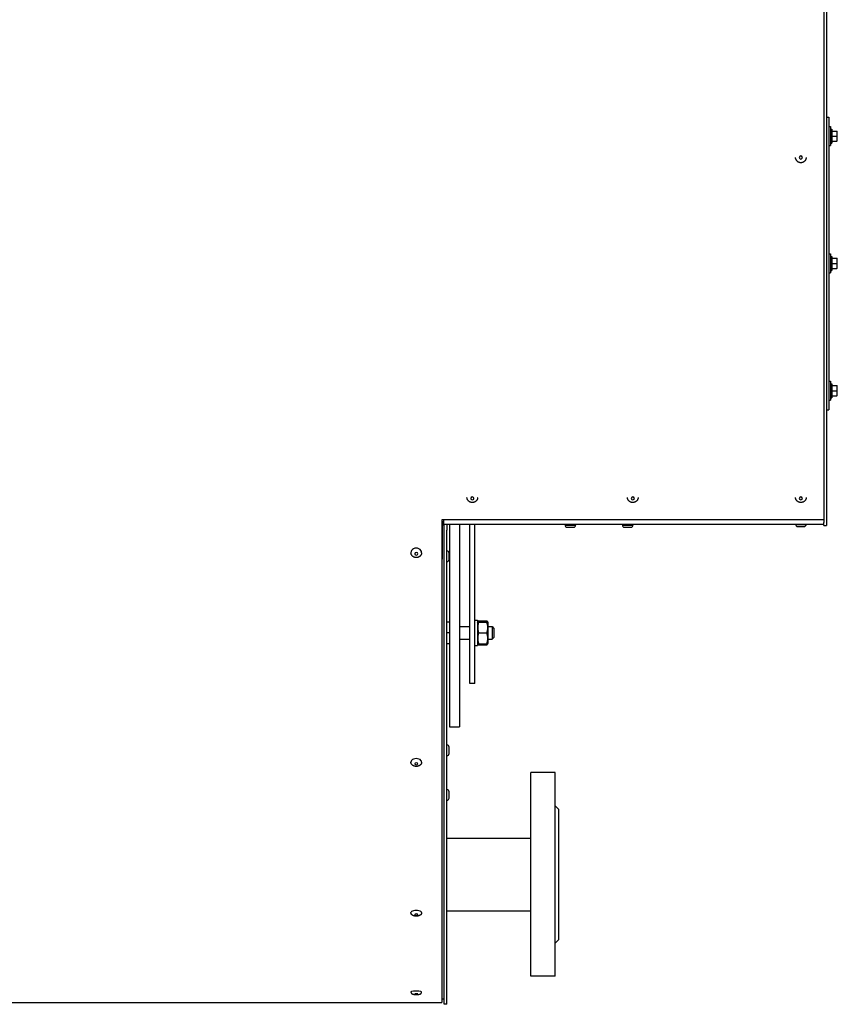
# Model space of a CAD drawing. Header units: millimetres. Extents: x -4279 to 763, y -2511 to 846.
# Tile 17 of 26: x -1590 to -948, y -773 to 0. Entities that reach past the tile are written whole.
import ezdxf

# ---------------------------------------------------------------- set-up
doc = ezdxf.new("R2010")
doc.units = ezdxf.units.MM
doc.linetypes.add('K5LT_BASIC', pattern=[0])
doc.layers.add('Системный слой (1)', color=7, linetype='Continuous', true_color=0x282828)

msp = doc.modelspace()

# ---------------------------------------------------------------- linework, layer by layer
at = {"layer": 'Системный слой (1)', "color": 150, "linetype": 'K5LT_BASIC', "lineweight": 30, "true_color": 0x0080ff}
for p, q in [((-959.03, 650.84), (-959.03, -394.92)), ((-957.03, 650.84), (-957.03, -394.92)), ((-957.03, -76.44), (-955.03, -76.44)), ((-955.03, -76.44), (-955.03, -306.44)), ((-955.03, -83.94), (-953.83, -83.94)), ((-953.83, -83.94), (-953.83, -98.94)), ((-953.83, -85.94), (-952.83, -85.94)), ((-952.83, -85.94), (-952.83, -96.94)), ((-952.83, -91.44), (-952.43, -91.44)), ((-952.43, -87.44), (-948.78, -87.44)), ((-952.43, -91.44), (-948.78, -91.44)), ((-948.78, -87.44), (-948.43, -87.44)), ((-948.43, -89.44), (-948.43, -87.44)), ((-948.43, -93.44), (-948.43, -89.44)), ((-955.03, -98.94), (-953.83, -98.94)), ((-953.83, -96.94), (-952.83, -96.94)), ((-952.43, -95.44), (-948.78, -95.44)), ((-948.43, -95.44), (-948.78, -95.44)), ((-948.43, -95.44), (-948.43, -93.44)), ((-955.03, -183.94), (-953.83, -183.94)), ((-953.83, -183.94), (-953.83, -198.94)), ((-953.83, -185.94), (-952.83, -185.94)), ((-952.83, -185.94), (-952.83, -196.94)), ((-952.83, -191.44), (-952.43, -191.44)), ((-952.43, -187.44), (-948.78, -187.44)), ((-952.43, -191.44), (-948.78, -191.44)), ((-948.78, -187.44), (-948.43, -187.44)), ((-948.43, -189.44), (-948.43, -187.44)), ((-948.43, -193.44), (-948.43, -189.44)), ((-955.03, -198.94), (-953.83, -198.94)), ((-953.83, -196.94), (-952.83, -196.94)), ((-952.43, -195.44), (-948.78, -195.44)), ((-948.43, -195.44), (-948.78, -195.44)), ((-948.43, -195.44), (-948.43, -193.44)), ((-955.03, -283.94), (-953.83, -283.94)), ((-953.83, -283.94), (-953.83, -298.94)), ((-953.83, -285.94), (-952.83, -285.94)), ((-952.83, -285.94), (-952.83, -296.94)), ((-952.83, -291.44), (-952.43, -291.44)), ((-952.43, -287.44), (-948.78, -287.44)), ((-952.43, -291.44), (-948.78, -291.44)), ((-948.78, -287.44), (-948.43, -287.44)), ((-948.43, -289.44), (-948.43, -287.44)), ((-948.43, -293.44), (-948.43, -289.44)), ((-948.43, -295.44), (-948.43, -293.44)), ((-955.03, -298.94), (-953.83, -298.94)), ((-953.83, -296.94), (-952.83, -296.94)), ((-952.43, -295.44), (-948.78, -295.44)), ((-948.43, -295.44), (-948.78, -295.44)), ((-957.03, -306.44), (-955.03, -306.44)), ((-1259.03, -392.92), (-1259.03, -771.99)), ((-959.03, -392.92), (-1259.03, -392.92)), ((-1257.48, -394.44), (-1259.03, -394.44)), ((-1257.48, -395.86), (-1257.48, -392.92)), ((-1257.48, -395.44), (-1259.03, -395.44)), ((-1259.03, -397.44), (-1258.48, -397.44)), ((-1258.48, -423.85), (-1258.48, -397.44)), ((-1257.48, -396.44), (-1257.48, -395.86)), ((-959.03, -396.44), (-1257.48, -396.44)), ((-1255.03, -396.44), (-1257.03, -396.44)), ((-1257.03, -400.96), (-1257.03, -396.44)), ((-1257.03, -773.44), (-1257.03, -400.96)), ((-1255.03, -396.44), (-1255.03, -400.96)), ((-1255.03, -773.44), (-1255.03, -400.96)), ((-1253.03, -396.44), (-1253.03, -555.44)), ((-1245.03, -396.44), (-1245.03, -555.44)), ((-1237.03, -521.44), (-1237.03, -396.44)), ((-1233.03, -521.44), (-1233.03, -396.44)), ((-1162.23, -396.99), (-1158.03, -396.99)), ((-1160.53, -398.69), (-1158.03, -398.69)), ((-1160.03, -396.44), (-1160.03, -396.99)), ((-1158.03, -396.99), (-1153.83, -396.99)), ((-1158.03, -398.69), (-1155.53, -398.69)), ((-1156.03, -396.44), (-1156.03, -396.99)), ((-1117.23, -396.99), (-1113.03, -396.99)), ((-1115.53, -398.69), (-1113.03, -398.69)), ((-1115.03, -396.44), (-1115.03, -396.99)), ((-1113.03, -396.99), (-1108.83, -396.99)), ((-1113.03, -398.69), (-1110.53, -398.69)), ((-1111.03, -396.44), (-1111.03, -396.99)), ((-981.23, -396.44), (-972.83, -396.44)), ((-979.53, -398.14), (-974.53, -398.14)), ((-959.03, -397.44), (-959.03, -394.92)), ((-959.03, -397.44), (-957.03, -397.44)), ((-957.03, -394.92), (-957.03, -397.44)), ((-1253.33, -421.44), (-1253.33, -418.94)), ((-1253.33, -423.94), (-1253.33, -421.44)), ((-1233.03, -471.7), (-1231.03, -471.7)), ((-1231.03, -471.7), (-1231.03, -491.7)), ((-1253.03, -473.2), (-1255.03, -473.2)), ((-1245.03, -476.7), (-1237.03, -476.7)), ((-1231.03, -473.63), (-1230.61, -472.9)), ((-1231.03, -473.63), (-1230.78, -473.2)), ((-1230.78, -473.2), (-1230.02, -473.2)), ((-1230.02, -472.22), (-1223.63, -472.22)), ((-1230.02, -473.2), (-1223.63, -473.2)), ((-1223.63, -473.2), (-1222.87, -473.2)), ((-1223.04, -472.9), (-1222.63, -473.63)), ((-1222.87, -473.2), (-1222.63, -473.63)), ((-1222.63, -489.78), (-1222.63, -473.63)), ((-1222.63, -476.7), (-1219.53, -476.7)), ((-1219.53, -476.7), (-1219.53, -486.7)), ((-1219.53, -476.7), (-1218.03, -478.2)), ((-1218.03, -478.2), (-1218.03, -485.2)), ((-1253.03, -481.7), (-1255.03, -481.7)), ((-1245.03, -486.7), (-1237.03, -486.7)), ((-1230.02, -481.7), (-1223.63, -481.7)), ((-1222.63, -486.7), (-1219.53, -486.7)), ((-1219.53, -486.7), (-1218.03, -485.2)), ((-1253.03, -490.2), (-1255.03, -490.2)), ((-1233.03, -491.7), (-1231.03, -491.7)), ((-1231.03, -489.78), (-1230.61, -490.5)), ((-1231.03, -489.78), (-1230.78, -490.2)), ((-1230.02, -490.2), (-1230.78, -490.2)), ((-1230.02, -490.2), (-1223.63, -490.2)), ((-1230.02, -491.18), (-1223.63, -491.18)), ((-1222.87, -490.2), (-1223.63, -490.2)), ((-1223.04, -490.5), (-1222.63, -489.78)), ((-1222.87, -490.2), (-1222.63, -489.78)), ((-1233.03, -521.44), (-1237.03, -521.44)), ((-1253.03, -555.44), (-1245.03, -555.44)), ((-1253.33, -573.94), (-1253.33, -571.44)), ((-1253.33, -576.44), (-1253.33, -573.94)), ((-1189.03, -751.44), (-1189.03, -591.44)), ((-1170.03, -591.44), (-1189.03, -591.44)), ((-1170.03, -751.44), (-1170.03, -591.44)), ((-1253.33, -608.94), (-1253.33, -606.44)), ((-1253.33, -611.44), (-1253.33, -608.94)), ((-1170.03, -617.44), (-1167.03, -620.44)), ((-1167.03, -722.44), (-1167.03, -620.44)), ((-1255.03, -642.94), (-1189.03, -642.94)), ((-1255.03, -699.94), (-1189.03, -699.94)), ((-1170.03, -725.44), (-1167.03, -722.44)), ((-1170.03, -751.44), (-1189.03, -751.44)), ((-1607.03, -771.99), (-1259.03, -771.99)), ((-1257.03, -769.44), (-1259.03, -769.44)), ((-1255.03, -773.44), (-1257.03, -773.44))]:
    msp.add_line(p, q, dxfattribs=at)
for centre, radius, start, end in [((-952.43, -87.04), 0.4, 180, 270), ((-952.43, -95.84), 0.4, 90, 180), ((-952.43, -187.04), 0.4, 180, 270), ((-952.43, -195.84), 0.4, 90, 180), ((-952.43, -287.04), 0.4, 180, 270), ((-952.43, -295.84), 0.4, 90, 180), ((-1257.48, -397.44), 1.55, 90, 180), ((-1257.48, -397.44), 1, 90, 180), ((-1160.53, -396.99), 1.7, 180, 270), ((-1155.53, -396.99), 1.7, 270, 0), ((-1115.53, -396.99), 1.7, 180, 270), ((-1110.53, -396.99), 1.7, 270, 0), ((-979.53, -396.44), 1.7, 180, 270), ((-974.53, -396.44), 1.7, 270, 0), ((-1255.03, -418.94), 1.7, 0, 90), ((-1255.03, -423.94), 1.7, 270, 0), ((-1255.03, -571.44), 1.7, 0, 90), ((-1255.03, -576.44), 1.7, 270, 0), ((-1255.03, -606.44), 1.7, 0, 90), ((-1255.03, -611.44), 1.7, 270, 0)]:
    msp.add_arc(centre, radius, start, end, dxfattribs=at)
for centre, major_axis, ratio, start_param, end_param in [((-977.03, -108.26), (-1.23, 0), 0.998135, 4.712389, 6.283185), ((-977.03, -108.26), (-1.23, 0), 0.998135, 0, 3.141593), ((-977.03, -108.26), (-1.23, 0), 0.998135, 3.141593, 4.712389), ((-1235.03, -376), (-1.23, 0), 0.906308, 4.712389, 6.283185), ((-1235.03, -376), (-1.23, 0), 0.906308, 0, 3.141593), ((-1235.03, -376), (-1.23, 0), 0.906308, 3.141593, 4.712389), ((-1109.03, -376), (-1.23, 0), 0.906308, 4.712389, 6.283185), ((-1109.03, -376), (-1.23, 0), 0.906308, 0, 3.141593), ((-1109.03, -376), (-1.23, 0), 0.906308, 3.141593, 4.712389), ((-977.03, -376), (-1.23, 0), 0.906308, 4.712389, 6.283185), ((-977.03, -376), (-1.23, 0), 0.906308, 0, 3.141593), ((-977.03, -376), (-1.23, 0), 0.906308, 3.141593, 4.712389), ((-1279.03, -418.69), (4.2, 0), 0.848446, 0, 3.141593), ((-1279.03, -419.59), (-1.23, 0), 0.848446, 4.712389, 6.283185), ((-1279.03, -419.59), (-1.23, 0), 0.848446, 0, 3.141593), ((-1279.03, -419.59), (-1.23, 0), 0.848446, 3.141593, 4.712389), ((-1279.03, -583.2), (4.2, 0), 0.663183, 0, 3.141593), ((-1279.03, -584.47), (-1.23, 0), 0.663183, 4.712389, 6.283185), ((-1279.03, -584.47), (-1.23, 0), 0.663183, 0, 3.141593), ((-1279.03, -584.47), (-1.23, 0), 0.663183, 3.141593, 4.712389), ((-1279.03, -701.43), (4.2, 0), 0.4233, 0, 3.141593), ((-1279.03, -702.97), (-1.23, 0), 0.4233, 4.712389, 6.283185), ((-1279.03, -702.97), (-1.23, 0), 0.4233, 0, 3.141593), ((-1279.03, -702.97), (-1.23, 0), 0.4233, 3.141593, 4.712389), ((-1279.03, -763.66), (4.2, 0), 0.148553, 0, 3.141593), ((-1279.03, -765.34), (-1.23, 0), 0.148553, 4.712389, 6.283185), ((-1279.03, -765.34), (-1.23, 0), 0.148553, 0, 3.141593), ((-1279.03, -765.34), (-1.23, 0), 0.148553, 3.141593, 4.712389)]:
    msp.add_ellipse(centre, major_axis=major_axis, ratio=ratio, start_param=start_param, end_param=end_param, dxfattribs=at)
for points, knots in [([(-948.43, -89.44), (-948.43, -89.29), (-948.44, -89.01), (-948.49, -88.59), (-948.59, -88.07), (-948.7, -87.68), (-948.78, -87.44)], [0, 0, 0, 0, 1.514603, 2.909909, 4.412163, 7, 7, 7, 7]), ([(-948.78, -91.44), (-948.73, -91.27), (-948.65, -91.02), (-948.56, -90.64), (-948.49, -90.31), (-948.44, -89.89), (-948.43, -89.6), (-948.43, -89.44)], [0, 0, 0, 0, 2.106246, 3.104131, 4.537972, 6.124023, 8, 8, 8, 8]), ([(-948.43, -93.44), (-948.43, -93.29), (-948.44, -93.01), (-948.49, -92.59), (-948.59, -92.07), (-948.7, -91.68), (-948.78, -91.44)], [0, 0, 0, 0, 1.514603, 2.909909, 4.412163, 7, 7, 7, 7]), ([(-948.78, -95.44), (-948.73, -95.27), (-948.65, -95.02), (-948.56, -94.64), (-948.49, -94.31), (-948.44, -93.89), (-948.43, -93.6), (-948.43, -93.44)], [0, 0, 0, 0, 2.106246, 3.104131, 4.537972, 6.124023, 8, 8, 8, 8]), ([(-972.83, -108.16), (-972.83, -108.2), (-972.83, -108.24), (-972.83, -108.34), (-972.83, -108.41), (-972.85, -108.61), (-972.87, -108.75), (-972.92, -109.05), (-972.96, -109.22), (-973.06, -109.54), (-973.12, -109.7), (-973.26, -110.02), (-973.34, -110.17), (-973.51, -110.46), (-973.61, -110.6), (-973.82, -110.88), (-973.93, -111), (-974.18, -111.25), (-974.31, -111.36), (-974.58, -111.57), (-974.72, -111.67), (-975.02, -111.85), (-975.17, -111.93), (-975.49, -112.07), (-975.65, -112.13), (-975.99, -112.23), (-976.16, -112.27), (-976.5, -112.33), (-976.68, -112.34), (-977.03, -112.36), (-977.2, -112.36), (-977.55, -112.33), (-977.73, -112.3), (-978.07, -112.23), (-978.24, -112.18), (-978.57, -112.07), (-978.73, -112), (-979.04, -111.85), (-979.19, -111.76), (-979.48, -111.57), (-979.62, -111.47), (-979.88, -111.24), (-980.01, -111.12), (-980.24, -110.87), (-980.35, -110.73), (-980.55, -110.45), (-980.64, -110.31), (-980.8, -110.01), (-980.87, -109.85), (-981, -109.53), (-981.05, -109.37), (-981.14, -109.04), (-981.17, -108.87), (-981.21, -108.52), (-981.23, -108.34), (-981.23, -108.16)], [0, 0, 0, 0, 0.189214, 0.189214, 0.529798, 0.529798, 1.210967, 1.210967, 2.06529, 2.06529, 2.921045, 2.921045, 3.777624, 3.777624, 4.635661, 4.635661, 5.495134, 5.495134, 6.356694, 6.356694, 7.220273, 7.220273, 8.086482, 8.086482, 8.955245, 8.955245, 9.827065, 9.827065, 10.701893, 10.701893, 11.580054, 11.580054, 12.457074, 12.457074, 13.330915, 13.330915, 14.201609, 14.201609, 15.06957, 15.06957, 15.934742, 15.934742, 16.797711, 16.797711, 17.658278, 17.658278, 18.517927, 18.517927, 19.376414, 19.376414, 20.234692, 20.234692, 21.092378, 21.092378, 22, 22, 22, 22]), ([(-948.43, -189.44), (-948.43, -189.29), (-948.44, -189.01), (-948.49, -188.59), (-948.59, -188.07), (-948.7, -187.68), (-948.78, -187.44)], [0, 0, 0, 0, 1.514603, 2.909909, 4.412163, 7, 7, 7, 7]), ([(-948.78, -191.44), (-948.73, -191.27), (-948.65, -191.02), (-948.56, -190.64), (-948.49, -190.31), (-948.44, -189.89), (-948.43, -189.6), (-948.43, -189.44)], [0, 0, 0, 0, 2.106246, 3.104131, 4.537972, 6.124023, 8, 8, 8, 8]), ([(-948.43, -193.44), (-948.43, -193.29), (-948.44, -193.01), (-948.49, -192.59), (-948.59, -192.07), (-948.7, -191.68), (-948.78, -191.44)], [0, 0, 0, 0, 1.514603, 2.909909, 4.412163, 7, 7, 7, 7]), ([(-948.78, -195.44), (-948.73, -195.27), (-948.65, -195.02), (-948.56, -194.64), (-948.49, -194.31), (-948.44, -193.89), (-948.43, -193.6), (-948.43, -193.44)], [0, 0, 0, 0, 2.106246, 3.104131, 4.537972, 6.124023, 8, 8, 8, 8]), ([(-948.43, -289.44), (-948.43, -289.29), (-948.44, -289.01), (-948.49, -288.59), (-948.59, -288.07), (-948.7, -287.68), (-948.78, -287.44)], [0, 0, 0, 0, 1.514603, 2.909909, 4.412163, 7, 7, 7, 7]), ([(-948.78, -291.44), (-948.73, -291.27), (-948.65, -291.02), (-948.56, -290.64), (-948.49, -290.31), (-948.44, -289.89), (-948.43, -289.6), (-948.43, -289.44)], [0, 0, 0, 0, 2.106246, 3.104131, 4.537972, 6.124023, 8, 8, 8, 8]), ([(-948.43, -293.44), (-948.43, -293.29), (-948.44, -293.01), (-948.49, -292.59), (-948.59, -292.07), (-948.7, -291.68), (-948.78, -291.44)], [0, 0, 0, 0, 1.514603, 2.909909, 4.412163, 7, 7, 7, 7]), ([(-948.78, -295.44), (-948.73, -295.27), (-948.65, -295.02), (-948.56, -294.64), (-948.49, -294.31), (-948.44, -293.89), (-948.43, -293.6), (-948.43, -293.44)], [0, 0, 0, 0, 2.106246, 3.104131, 4.537972, 6.124023, 8, 8, 8, 8]), ([(-1230.83, -375.28), (-1230.83, -375.42), (-1230.83, -375.56), (-1230.87, -375.84), (-1230.89, -375.98), (-1230.95, -376.26), (-1230.99, -376.39), (-1231.09, -376.66), (-1231.14, -376.79), (-1231.27, -377.05), (-1231.33, -377.18), (-1231.49, -377.42), (-1231.57, -377.54), (-1231.75, -377.77), (-1231.85, -377.88), (-1232.06, -378.09), (-1232.17, -378.19), (-1232.4, -378.38), (-1232.52, -378.47), (-1232.78, -378.63), (-1232.91, -378.71), (-1233.19, -378.85), (-1233.33, -378.91), (-1233.63, -379.02), (-1233.78, -379.07), (-1234.09, -379.15), (-1234.25, -379.18), (-1234.51, -379.22), (-1234.61, -379.23), (-1234.87, -379.25), (-1235.04, -379.25), (-1235.37, -379.23), (-1235.54, -379.22), (-1235.87, -379.17), (-1236.03, -379.13), (-1236.32, -379.05), (-1236.45, -379.01), (-1236.73, -378.91), (-1236.88, -378.84), (-1237.16, -378.7), (-1237.29, -378.62), (-1237.55, -378.46), (-1237.67, -378.36), (-1237.91, -378.17), (-1238.02, -378.07), (-1238.22, -377.86), (-1238.32, -377.74), (-1238.5, -377.51), (-1238.59, -377.39), (-1238.74, -377.14), (-1238.81, -377.02), (-1238.93, -376.75), (-1238.98, -376.62), (-1239.05, -376.42), (-1239.07, -376.35), (-1239.13, -376.15), (-1239.16, -376.01), (-1239.2, -375.73), (-1239.22, -375.59), (-1239.23, -375.39), (-1239.23, -375.33), (-1239.23, -375.28)], [0, 0, 0, 0, 0.702455, 0.702455, 1.405826, 1.405826, 2.111919, 2.111919, 2.819535, 2.819535, 3.531873, 3.531873, 4.249251, 4.249251, 4.97256, 4.97256, 5.703616, 5.703616, 6.44173, 6.44173, 7.18971, 7.18971, 7.946501, 7.946501, 8.714836, 8.714836, 9.495491, 9.495491, 9.977582, 9.977582, 10.783935, 10.783935, 11.590289, 11.590289, 12.384406, 12.384406, 13.06181, 13.06181, 13.829832, 13.829832, 14.586601, 14.586601, 15.333342, 15.333342, 16.071658, 16.071658, 16.801465, 16.801465, 17.52566, 17.52566, 18.243172, 18.243172, 18.956538, 18.956538, 19.309778, 19.309778, 20.017758, 20.017758, 20.723066, 20.723066, 21, 21, 21, 21]), ([(-1104.83, -375.28), (-1104.83, -375.42), (-1104.83, -375.56), (-1104.87, -375.84), (-1104.89, -375.98), (-1104.95, -376.26), (-1104.99, -376.39), (-1105.09, -376.66), (-1105.14, -376.79), (-1105.27, -377.05), (-1105.33, -377.18), (-1105.49, -377.42), (-1105.57, -377.54), (-1105.75, -377.77), (-1105.85, -377.88), (-1106.06, -378.09), (-1106.17, -378.19), (-1106.4, -378.38), (-1106.52, -378.47), (-1106.78, -378.63), (-1106.91, -378.71), (-1107.19, -378.85), (-1107.33, -378.91), (-1107.63, -379.02), (-1107.78, -379.07), (-1108.09, -379.15), (-1108.25, -379.18), (-1108.51, -379.22), (-1108.61, -379.23), (-1108.87, -379.25), (-1109.04, -379.25), (-1109.37, -379.23), (-1109.54, -379.22), (-1109.87, -379.17), (-1110.03, -379.13), (-1110.32, -379.05), (-1110.45, -379.01), (-1110.73, -378.91), (-1110.88, -378.84), (-1111.16, -378.7), (-1111.29, -378.62), (-1111.55, -378.46), (-1111.67, -378.36), (-1111.91, -378.17), (-1112.02, -378.07), (-1112.22, -377.86), (-1112.32, -377.74), (-1112.5, -377.51), (-1112.59, -377.39), (-1112.74, -377.14), (-1112.81, -377.02), (-1112.93, -376.75), (-1112.98, -376.62), (-1113.05, -376.42), (-1113.07, -376.35), (-1113.13, -376.15), (-1113.16, -376.01), (-1113.2, -375.73), (-1113.22, -375.59), (-1113.23, -375.39), (-1113.23, -375.33), (-1113.23, -375.28)], [0, 0, 0, 0, 0.702455, 0.702455, 1.405826, 1.405826, 2.111919, 2.111919, 2.819535, 2.819535, 3.531873, 3.531873, 4.249251, 4.249251, 4.97256, 4.97256, 5.703616, 5.703616, 6.44173, 6.44173, 7.18971, 7.18971, 7.946501, 7.946501, 8.714836, 8.714836, 9.495491, 9.495491, 9.977582, 9.977582, 10.783935, 10.783935, 11.590289, 11.590289, 12.384406, 12.384406, 13.06181, 13.06181, 13.829832, 13.829832, 14.586601, 14.586601, 15.333342, 15.333342, 16.071658, 16.071658, 16.801465, 16.801465, 17.52566, 17.52566, 18.243172, 18.243172, 18.956538, 18.956538, 19.309778, 19.309778, 20.017758, 20.017758, 20.723066, 20.723066, 21, 21, 21, 21]), ([(-972.83, -375.28), (-972.83, -375.42), (-972.83, -375.56), (-972.87, -375.84), (-972.89, -375.98), (-972.95, -376.26), (-972.99, -376.39), (-973.09, -376.66), (-973.14, -376.79), (-973.27, -377.05), (-973.33, -377.18), (-973.49, -377.42), (-973.57, -377.54), (-973.75, -377.77), (-973.85, -377.88), (-974.06, -378.09), (-974.17, -378.19), (-974.4, -378.38), (-974.52, -378.47), (-974.78, -378.63), (-974.91, -378.71), (-975.19, -378.85), (-975.33, -378.91), (-975.63, -379.02), (-975.78, -379.07), (-976.09, -379.15), (-976.25, -379.18), (-976.51, -379.22), (-976.61, -379.23), (-976.87, -379.25), (-977.04, -379.25), (-977.37, -379.23), (-977.54, -379.22), (-977.87, -379.17), (-978.03, -379.13), (-978.32, -379.05), (-978.45, -379.01), (-978.73, -378.91), (-978.88, -378.84), (-979.16, -378.7), (-979.29, -378.62), (-979.55, -378.46), (-979.67, -378.36), (-979.91, -378.17), (-980.02, -378.07), (-980.22, -377.86), (-980.32, -377.74), (-980.5, -377.51), (-980.59, -377.39), (-980.74, -377.14), (-980.81, -377.02), (-980.93, -376.75), (-980.98, -376.62), (-981.05, -376.42), (-981.07, -376.35), (-981.13, -376.15), (-981.16, -376.01), (-981.2, -375.73), (-981.22, -375.59), (-981.23, -375.39), (-981.23, -375.33), (-981.23, -375.28)], [0, 0, 0, 0, 0.702455, 0.702455, 1.405826, 1.405826, 2.111919, 2.111919, 2.819535, 2.819535, 3.531873, 3.531873, 4.249251, 4.249251, 4.97256, 4.97256, 5.703616, 5.703616, 6.44173, 6.44173, 7.18971, 7.18971, 7.946501, 7.946501, 8.714836, 8.714836, 9.495491, 9.495491, 9.977582, 9.977582, 10.783935, 10.783935, 11.590289, 11.590289, 12.384406, 12.384406, 13.06181, 13.06181, 13.829832, 13.829832, 14.586601, 14.586601, 15.333342, 15.333342, 16.071658, 16.071658, 16.801465, 16.801465, 17.52566, 17.52566, 18.243172, 18.243172, 18.956538, 18.956538, 19.309778, 19.309778, 20.017758, 20.017758, 20.723066, 20.723066, 21, 21, 21, 21]), ([(-1274.83, -418.69), (-1274.83, -418.82), (-1274.83, -418.95), (-1274.86, -419.21), (-1274.88, -419.34), (-1274.94, -419.6), (-1274.98, -419.72), (-1275.06, -419.97), (-1275.12, -420.1), (-1275.23, -420.34), (-1275.29, -420.45), (-1275.43, -420.68), (-1275.51, -420.79), (-1275.66, -420.99), (-1275.74, -421.08), (-1275.91, -421.26), (-1276.01, -421.36), (-1276.22, -421.54), (-1276.33, -421.63), (-1276.5, -421.75), (-1276.56, -421.79), (-1276.74, -421.9), (-1276.87, -421.98), (-1277.13, -422.11), (-1277.26, -422.17), (-1277.46, -422.24), (-1277.52, -422.26), (-1277.73, -422.33), (-1277.88, -422.37), (-1278.18, -422.44), (-1278.33, -422.46), (-1278.54, -422.49), (-1278.59, -422.49), (-1278.8, -422.51), (-1278.97, -422.52), (-1279.29, -422.51), (-1279.45, -422.5), (-1279.65, -422.47), (-1279.69, -422.47), (-1279.88, -422.44), (-1280.04, -422.41), (-1280.34, -422.33), (-1280.49, -422.28), (-1280.67, -422.21), (-1280.71, -422.2), (-1280.89, -422.12), (-1281.03, -422.06), (-1281.29, -421.92), (-1281.42, -421.84), (-1281.66, -421.68), (-1281.77, -421.59), (-1281.96, -421.44), (-1282.03, -421.37), (-1282.2, -421.2), (-1282.3, -421.1), (-1282.47, -420.89), (-1282.56, -420.77), (-1282.71, -420.55), (-1282.77, -420.43), (-1282.9, -420.19), (-1282.95, -420.07), (-1283.03, -419.86), (-1283.06, -419.78), (-1283.12, -419.56), (-1283.15, -419.44), (-1283.2, -419.18), (-1283.21, -419.05), (-1283.22, -418.84), (-1283.23, -418.77), (-1283.23, -418.69)], [0, 0, 0, 0, 0.665825, 0.665825, 1.332892, 1.332892, 2.003291, 2.003291, 2.675697, 2.675697, 3.354482, 3.354482, 4.039542, 4.039542, 4.607909, 4.607909, 5.308617, 5.308617, 6.009326, 6.009326, 6.345308, 6.345308, 7.069194, 7.069194, 7.793079, 7.793079, 8.107216, 8.107216, 8.858965, 8.858965, 9.610714, 9.610714, 9.873016, 9.873016, 10.661419, 10.661419, 11.449821, 11.449821, 11.630691, 11.630691, 12.407167, 12.407167, 13.166071, 13.166071, 13.36882, 13.36882, 14.112347, 14.112347, 14.842809, 14.842809, 15.563352, 15.563352, 16.055446, 16.055446, 16.759024, 16.759024, 17.455329, 17.455329, 18.142918, 18.142918, 18.824622, 18.824622, 19.27561, 19.27561, 19.948649, 19.948649, 20.617996, 20.617996, 21, 21, 21, 21]), ([(-1230.02, -473.2), (-1230.13, -473.53), (-1230.28, -474.02), (-1230.46, -474.74), (-1230.59, -475.34), (-1230.69, -475.96), (-1230.75, -476.53), (-1230.78, -477.05), (-1230.78, -477.56), (-1230.77, -478.04), (-1230.73, -478.58), (-1230.65, -479.18), (-1230.5, -480.05), (-1230.28, -480.89), (-1230.09, -481.5), (-1230.02, -481.7)], [0, 0, 0, 0, 1.912449, 2.780687, 4.100621, 5.29978, 6.277542, 7.267519, 8.214858, 9.102067, 9.95816, 11.225797, 12.463836, 14.84267, 16, 16, 16, 16]), ([(-1230.61, -472.9), (-1230.57, -472.83), (-1230.48, -472.71), (-1230.29, -472.48), (-1230.14, -472.33), (-1230.02, -472.22)], [0, 0, 0, 0, 1.912503, 3.220303, 6, 6, 6, 6]), ([(-1223.63, -472.22), (-1223.55, -472.29), (-1223.42, -472.42), (-1223.22, -472.64), (-1223.11, -472.8), (-1223.04, -472.9)], [0, 0, 0, 0, 1.918282, 3.267661, 6, 6, 6, 6]), ([(-1223.63, -481.7), (-1223.52, -481.37), (-1223.37, -480.89), (-1223.19, -480.17), (-1223.06, -479.57), (-1222.97, -478.95), (-1222.91, -478.38), (-1222.88, -477.86), (-1222.87, -477.35), (-1222.88, -476.86), (-1222.92, -476.32), (-1223, -475.72), (-1223.16, -474.85), (-1223.37, -474.01), (-1223.56, -473.4), (-1223.63, -473.2)], [0, 0, 0, 0, 1.912449, 2.780687, 4.100621, 5.29978, 6.277542, 7.267519, 8.214858, 9.102067, 9.95816, 11.225797, 12.463836, 14.84267, 16, 16, 16, 16]), ([(-1230.02, -481.7), (-1230.13, -482.03), (-1230.28, -482.52), (-1230.46, -483.24), (-1230.59, -483.84), (-1230.69, -484.46), (-1230.75, -485.03), (-1230.78, -485.55), (-1230.78, -486.06), (-1230.77, -486.54), (-1230.73, -487.08), (-1230.65, -487.68), (-1230.5, -488.55), (-1230.28, -489.39), (-1230.09, -490), (-1230.02, -490.2)], [0, 0, 0, 0, 1.912449, 2.780687, 4.100621, 5.29978, 6.277542, 7.267519, 8.214858, 9.102067, 9.95816, 11.225797, 12.463836, 14.84267, 16, 16, 16, 16]), ([(-1223.63, -490.2), (-1223.52, -489.87), (-1223.37, -489.39), (-1223.19, -488.67), (-1223.06, -488.07), (-1222.97, -487.45), (-1222.91, -486.88), (-1222.88, -486.36), (-1222.87, -485.85), (-1222.88, -485.36), (-1222.92, -484.82), (-1223, -484.22), (-1223.16, -483.35), (-1223.37, -482.51), (-1223.56, -481.9), (-1223.63, -481.7)], [0, 0, 0, 0, 1.912449, 2.780687, 4.100621, 5.29978, 6.277542, 7.267519, 8.214858, 9.102067, 9.95816, 11.225797, 12.463836, 14.84267, 16, 16, 16, 16]), ([(-1230.61, -490.5), (-1230.57, -490.58), (-1230.48, -490.7), (-1230.29, -490.93), (-1230.14, -491.08), (-1230.02, -491.18)], [0, 0, 0, 0, 1.912503, 3.220303, 6, 6, 6, 6]), ([(-1223.63, -491.18), (-1223.55, -491.11), (-1223.42, -490.99), (-1223.22, -490.76), (-1223.11, -490.61), (-1223.04, -490.5)], [0, 0, 0, 0, 1.918282, 3.267661, 6, 6, 6, 6]), ([(-1274.83, -583.2), (-1274.83, -583.3), (-1274.83, -583.4), (-1274.86, -583.61), (-1274.87, -583.71), (-1274.92, -583.92), (-1274.95, -584.02), (-1275.01, -584.21), (-1275.05, -584.31), (-1275.14, -584.5), (-1275.19, -584.6), (-1275.31, -584.78), (-1275.37, -584.87), (-1275.46, -585), (-1275.49, -585.04), (-1275.6, -585.17), (-1275.68, -585.25), (-1275.84, -585.41), (-1275.93, -585.49), (-1276.11, -585.64), (-1276.21, -585.71), (-1276.42, -585.85), (-1276.52, -585.91), (-1276.75, -586.04), (-1276.86, -586.09), (-1277.1, -586.2), (-1277.23, -586.24), (-1277.48, -586.33), (-1277.61, -586.37), (-1277.88, -586.43), (-1278.02, -586.46), (-1278.3, -586.51), (-1278.44, -586.52), (-1278.73, -586.55), (-1278.88, -586.55), (-1279.18, -586.55), (-1279.33, -586.55), (-1279.63, -586.52), (-1279.78, -586.5), (-1280.06, -586.46), (-1280.2, -586.43), (-1280.47, -586.36), (-1280.61, -586.32), (-1280.86, -586.23), (-1280.99, -586.18), (-1281.23, -586.07), (-1281.35, -586.01), (-1281.57, -585.89), (-1281.68, -585.82), (-1281.89, -585.68), (-1281.98, -585.61), (-1282.17, -585.45), (-1282.26, -585.37), (-1282.42, -585.2), (-1282.5, -585.11), (-1282.64, -584.93), (-1282.71, -584.84), (-1282.8, -584.69), (-1282.83, -584.64), (-1282.91, -584.49), (-1282.96, -584.4), (-1283.05, -584.2), (-1283.08, -584.1), (-1283.14, -583.89), (-1283.17, -583.79), (-1283.2, -583.58), (-1283.21, -583.48), (-1283.22, -583.32), (-1283.23, -583.26), (-1283.23, -583.2)], [0, 0, 0, 0, 0.566042, 0.566042, 1.134215, 1.134215, 1.707831, 1.707831, 2.268449, 2.268449, 2.858429, 2.858429, 3.457101, 3.457101, 3.726802, 3.726802, 4.346271, 4.346271, 4.977887, 4.977887, 5.622878, 5.622878, 6.282226, 6.282226, 6.953252, 6.953252, 7.636377, 7.636377, 8.331635, 8.331635, 9.038475, 9.038475, 9.760729, 9.760729, 10.497978, 10.497978, 11.255818, 11.255818, 11.994349, 11.994349, 12.714124, 12.714124, 13.421129, 13.421129, 14.114972, 14.114972, 14.79673, 14.79673, 15.467019, 15.467019, 16.123984, 16.123984, 16.768119, 16.768119, 17.397628, 17.397628, 18.013557, 18.013557, 18.345861, 18.345861, 18.940931, 18.940931, 19.526507, 19.526507, 20.101436, 20.101436, 20.672728, 20.672728, 21, 21, 21, 21]), ([(-1274.83, -701.43), (-1274.83, -701.51), (-1274.83, -701.59), (-1274.85, -701.75), (-1274.86, -701.83), (-1274.9, -701.99), (-1274.92, -702.07), (-1274.97, -702.22), (-1275.01, -702.3), (-1275.08, -702.45), (-1275.12, -702.52), (-1275.16, -702.6), (-1275.17, -702.6), (-1275.2, -702.66), (-1275.24, -702.71), (-1275.29, -702.78), (-1275.3, -702.79), (-1275.31, -702.81), (-1275.32, -702.82), (-1275.39, -702.9), (-1275.45, -702.97), (-1275.57, -703.1), (-1275.64, -703.16), (-1275.78, -703.27), (-1275.85, -703.33), (-1276.01, -703.44), (-1276.09, -703.49), (-1276.26, -703.59), (-1276.36, -703.64), (-1276.54, -703.72), (-1276.64, -703.77), (-1276.84, -703.84), (-1276.94, -703.88), (-1277.16, -703.94), (-1277.27, -703.98), (-1277.5, -704.03), (-1277.62, -704.06), (-1277.85, -704.1), (-1277.98, -704.12), (-1278.23, -704.15), (-1278.35, -704.16), (-1278.61, -704.18), (-1278.74, -704.19), (-1279.01, -704.19), (-1279.14, -704.19), (-1279.41, -704.18), (-1279.54, -704.17), (-1279.8, -704.15), (-1279.93, -704.14), (-1280.18, -704.1), (-1280.3, -704.08), (-1280.54, -704.03), (-1280.65, -704.01), (-1280.88, -703.95), (-1280.99, -703.92), (-1281.21, -703.84), (-1281.31, -703.81), (-1281.51, -703.72), (-1281.61, -703.68), (-1281.8, -703.59), (-1281.89, -703.54), (-1282.06, -703.43), (-1282.14, -703.37), (-1282.3, -703.26), (-1282.37, -703.2), (-1282.51, -703.07), (-1282.57, -703), (-1282.67, -702.89), (-1282.71, -702.85), (-1282.8, -702.74), (-1282.85, -702.66), (-1282.92, -702.54), (-1282.95, -702.49), (-1283.01, -702.37), (-1283.05, -702.29), (-1283.11, -702.14), (-1283.14, -702.06), (-1283.18, -701.9), (-1283.19, -701.82), (-1283.22, -701.66), (-1283.22, -701.58), (-1283.23, -701.48), (-1283.23, -701.45), (-1283.23, -701.43)], [0, 0, 0, 0, 0.501238, 0.501238, 1.00488, 1.00488, 1.511613, 1.511613, 2.026121, 2.026121, 2.55238, 2.55238, 2.597111, 2.597111, 2.993244, 2.993244, 3.092277, 3.092277, 3.19131, 3.19131, 3.756176, 3.756176, 4.341464, 4.341464, 4.951375, 4.951375, 5.586632, 5.586632, 6.242302, 6.242302, 6.914644, 6.914644, 7.602058, 7.602058, 8.302125, 8.302125, 9.012567, 9.012567, 9.73266, 9.73266, 10.462607, 10.462607, 11.206111, 11.206111, 11.962297, 11.962297, 12.714527, 12.714527, 13.455149, 13.455149, 14.182196, 14.182196, 14.898707, 14.898707, 15.606007, 15.606007, 16.302827, 16.302827, 16.987144, 16.987144, 17.655518, 17.655518, 18.305038, 18.305038, 18.92953, 18.92953, 19.529143, 19.529143, 19.890506, 19.890506, 20.450805, 20.450805, 20.805455, 20.805455, 21.336052, 21.336052, 21.853316, 21.853316, 22.354688, 22.354688, 22.858902, 22.858902, 23, 23, 23, 23]), ([(-1283.23, -763.66), (-1283.23, -763.73), (-1283.22, -763.8), (-1283.21, -763.94), (-1283.19, -764.01), (-1283.16, -764.14), (-1283.15, -764.19), (-1283.1, -764.32), (-1283.07, -764.38), (-1283.01, -764.51), (-1282.98, -764.57), (-1282.9, -764.68), (-1282.86, -764.74), (-1282.81, -764.81), (-1282.79, -764.82), (-1282.75, -764.87), (-1282.73, -764.89), (-1282.69, -764.93), (-1282.69, -764.93), (-1282.67, -764.95), (-1282.67, -764.95), (-1282.61, -765.01), (-1282.56, -765.05), (-1282.48, -765.11), (-1282.46, -765.12), (-1282.39, -765.18), (-1282.33, -765.21), (-1282.22, -765.27), (-1282.16, -765.3), (-1282.06, -765.35), (-1282.01, -765.37), (-1281.91, -765.41), (-1281.86, -765.42), (-1281.75, -765.46), (-1281.69, -765.48), (-1281.56, -765.51), (-1281.5, -765.52), (-1281.36, -765.55), (-1281.3, -765.57), (-1281.15, -765.59), (-1281.06, -765.61), (-1280.89, -765.63), (-1280.8, -765.64), (-1280.61, -765.66), (-1280.51, -765.67), (-1280.38, -765.68), (-1280.34, -765.69), (-1280.22, -765.69), (-1280.14, -765.7), (-1279.96, -765.71), (-1279.85, -765.72), (-1279.63, -765.73), (-1279.52, -765.73), (-1279.29, -765.73), (-1279.18, -765.73), (-1278.95, -765.74), (-1278.83, -765.73), (-1278.61, -765.73), (-1278.49, -765.73), (-1278.27, -765.72), (-1278.16, -765.71), (-1277.95, -765.7), (-1277.84, -765.7), (-1277.65, -765.68), (-1277.57, -765.67), (-1277.4, -765.66), (-1277.3, -765.65), (-1277.12, -765.62), (-1277.03, -765.61), (-1276.86, -765.58), (-1276.78, -765.57), (-1276.62, -765.54), (-1276.55, -765.52), (-1276.4, -765.49), (-1276.33, -765.47), (-1276.21, -765.43), (-1276.16, -765.41), (-1276.06, -765.38), (-1276.01, -765.36), (-1275.91, -765.31), (-1275.85, -765.28), (-1275.75, -765.22), (-1275.69, -765.19), (-1275.58, -765.12), (-1275.53, -765.08), (-1275.46, -765.02), (-1275.45, -765.01), (-1275.41, -764.97), (-1275.38, -764.94), (-1275.34, -764.91), (-1275.33, -764.9), (-1275.31, -764.88), (-1275.31, -764.87), (-1275.28, -764.85), (-1275.27, -764.83), (-1275.23, -764.78), (-1275.2, -764.75), (-1275.13, -764.66), (-1275.09, -764.6), (-1275.02, -764.48), (-1274.99, -764.41), (-1274.94, -764.29), (-1274.92, -764.22), (-1274.88, -764.09), (-1274.86, -764.02), (-1274.84, -763.88), (-1274.83, -763.81), (-1274.83, -763.72), (-1274.83, -763.69), (-1274.83, -763.66)], [0, 0, 0, 0, 0.519678, 0.519678, 1.039626, 1.039626, 1.498921, 1.498921, 2.020751, 2.020751, 2.544614, 2.544614, 3.072114, 3.072114, 3.238014, 3.238014, 3.532946, 3.532946, 3.60668, 3.60668, 3.680413, 3.680413, 4.231468, 4.231468, 4.434958, 4.434958, 5.001865, 5.001865, 5.568772, 5.568772, 6.068369, 6.068369, 6.567966, 6.567966, 7.239464, 7.239464, 7.910963, 7.910963, 8.582462, 8.582462, 9.377298, 9.377298, 10.183338, 10.183338, 10.995843, 10.995843, 11.303372, 11.303372, 11.918431, 11.918431, 12.742837, 12.742837, 13.572454, 13.572454, 14.407403, 14.407403, 15.250313, 15.250313, 16.087104, 16.087104, 16.917518, 16.917518, 17.743263, 17.743263, 18.40996, 18.40996, 19.224431, 19.224431, 20.034705, 20.034705, 20.835848, 20.835848, 21.606196, 21.606196, 22.376544, 22.376544, 22.883361, 22.883361, 23.390178, 23.390178, 23.934449, 23.934449, 24.478721, 24.478721, 25.022992, 25.022992, 25.151194, 25.151194, 25.49414, 25.49414, 25.579877, 25.579877, 25.665613, 25.665613, 25.837086, 25.837086, 26.180033, 26.180033, 26.711221, 26.711221, 27.236449, 27.236449, 27.758885, 27.758885, 28.279738, 28.279738, 28.799385, 28.799385, 29, 29, 29, 29])]:
    msp.add_open_spline(points, degree=3, knots=knots, dxfattribs=at)
for points in [[(-1230.02, -472.22), (-1230.15, -472.55), (-1230.27, -472.87), (-1230.38, -473.2)], [(-1223.28, -473.2), (-1223.38, -472.87), (-1223.5, -472.55), (-1223.63, -472.22)], [(-1230.74, -490.2), (-1230.71, -490.3), (-1230.67, -490.4), (-1230.61, -490.5)], [(-1223.04, -490.5), (-1222.99, -490.4), (-1222.94, -490.3), (-1222.91, -490.2)]]:
    msp.add_open_spline(points, degree=3, dxfattribs=at)

doc.saveas('drawing.dxf')
